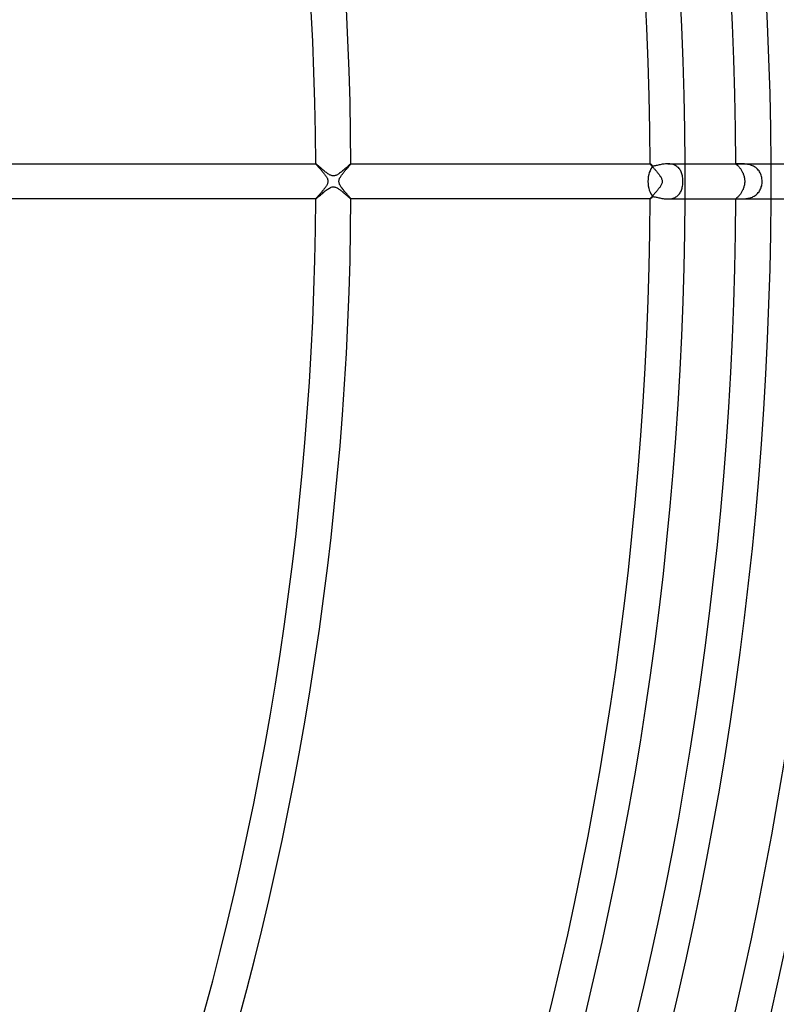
# Model space of a CAD drawing. Header units: millimetres. Extents: x -660 to 660, y -630 to 630.
# Tile 104 of 125: x 324 to 410, y -94 to 18. Entities that reach past the tile are written whole.
import ezdxf

# ---------------------------------------------------------------- set-up
doc = ezdxf.new("R2010")
doc.units = ezdxf.units.MM
doc.layers.add('HIDDEN', color=7, linetype='Continuous')
doc.layers.add('THICK', color=7, linetype='Continuous')

msp = doc.modelspace()

# ---------------------------------------------------------------- linework, layer by layer
at = {"layer": 'HIDDEN'}
for p, q in [((358, 2), (357.99, 2)), ((357.99, 2), (357.99, 2)), ((357.99, 2), (357.99, 2)), ((357.99, 2), (358, 1.99)), ((358, 2), (358, 2)), ((358, 2), (358, 2)), ((358, 2), (358, 2)), ((358, 1.99), (358.01, 1.98)), ((358.01, 1.98), (358.02, 1.96)), ((358.02, 1.96), (358.04, 1.94)), ((358.04, 1.94), (358.06, 1.91)), ((358.06, 1.91), (358.09, 1.87)), ((358.09, 1.87), (358.12, 1.84)), ((358.12, 1.84), (358.16, 1.79)), ((358.16, 1.79), (358.2, 1.75)), ((358.2, 1.75), (358.24, 1.7)), ((358.24, 1.7), (358.28, 1.65)), ((358.28, 1.65), (358.33, 1.59)), ((358.33, 1.59), (358.39, 1.53)), ((358.39, 1.53), (358.44, 1.47)), ((358.44, 1.47), (358.5, 1.41)), ((358.5, 1.41), (358.56, 1.34)), ((358.56, 1.34), (358.62, 1.27)), ((358.62, 1.27), (358.68, 1.2)), ((358.68, 1.2), (358.74, 1.12)), ((358.74, 1.12), (358.8, 1.05)), ((361.19, 1.05), (361.25, 1.12)), ((361.25, 1.12), (361.31, 1.19)), ((361.31, 1.19), (361.37, 1.26)), ((361.37, 1.26), (361.43, 1.33)), ((361.43, 1.33), (361.49, 1.4)), ((361.49, 1.4), (361.55, 1.47)), ((361.55, 1.47), (361.61, 1.53)), ((361.61, 1.53), (361.66, 1.59)), ((361.66, 1.59), (361.71, 1.65)), ((361.71, 1.65), (361.76, 1.71)), ((361.76, 1.71), (361.81, 1.76)), ((361.81, 1.76), (361.85, 1.81)), ((361.85, 1.81), (361.88, 1.85)), ((361.88, 1.85), (361.92, 1.89)), ((361.92, 1.89), (361.94, 1.92)), ((361.94, 1.92), (361.97, 1.95)), ((361.97, 1.95), (361.98, 1.97)), ((361.98, 1.97), (361.99, 1.99)), ((361.99, 1.99), (361.99, 2)), ((361.99, 2), (361.99, 2)), ((361.99, 2), (361.99, 2)), ((361.99, 2), (361.99, 2)), ((361.99, 2), (361.99, 2)), ((361.99, 2), (361.99, 2)), ((361.99, 2), (361.99, 2)), ((395.99, 2), (396, 1.99)), ((395.99, 2), (395.99, 2)), ((396, 2), (396, 2)), ((396, 2), (396, 2)), ((396, 2), (396, 2)), ((396, 2), (396, 2)), ((396, 2), (395.99, 2)), ((396, 1.99), (396.01, 1.97)), ((396.01, 1.97), (396.02, 1.95)), ((396.02, 1.95), (396.04, 1.93)), ((396.04, 1.93), (396.07, 1.9)), ((396.07, 1.9), (396.1, 1.86)), ((396.1, 1.86), (396.13, 1.82)), ((396.13, 1.82), (396.17, 1.78)), ((396.17, 1.78), (396.21, 1.73)), ((396.21, 1.73), (396.26, 1.67)), ((396.26, 1.67), (396.31, 1.62)), ((396.31, 1.62), (396.36, 1.56)), ((396.36, 1.56), (396.42, 1.5)), ((396.42, 1.5), (396.47, 1.43)), ((396.47, 1.43), (396.53, 1.37)), ((396.53, 1.37), (396.59, 1.3)), ((396.59, 1.3), (396.65, 1.23)), ((396.65, 1.23), (396.71, 1.16)), ((396.71, 1.16), (396.77, 1.09)), ((398.13, 2), (398, 2)), ((398.25, 1.99), (398.13, 2)), ((398.38, 1.97), (398.25, 1.99)), ((398.5, 1.95), (398.38, 1.97)), ((398.62, 1.91), (398.5, 1.95)), ((398.73, 1.87), (398.62, 1.91)), ((398.84, 1.82), (398.73, 1.87)), ((398.94, 1.77), (398.84, 1.82)), ((399.04, 1.7), (398.94, 1.77)), ((399.13, 1.63), (399.04, 1.7)), ((399.21, 1.56), (399.13, 1.63)), ((399.29, 1.47), (399.21, 1.56)), ((399.36, 1.38), (399.29, 1.47)), ((399.42, 1.29), (399.36, 1.38)), ((399.48, 1.19), (399.42, 1.29)), ((399.53, 1.09), (399.48, 1.19)), ((405.77, 1.99), (405.75, 1.99)), ((405.75, 1.99), (405.75, 1.98)), ((405.75, 1.98), (405.75, 1.97)), ((405.75, 1.97), (405.75, 1.97)), ((405.75, 1.97), (405.77, 1.95)), ((405.8, 2), (405.77, 1.99)), ((405.77, 1.95), (405.78, 1.94)), ((405.78, 1.94), (405.8, 1.92)), ((405.84, 2), (405.8, 2)), ((405.8, 1.92), (405.82, 1.9)), ((405.82, 1.9), (405.85, 1.88)), ((405.89, 2), (405.84, 2)), ((405.85, 1.88), (405.88, 1.86)), ((405.88, 1.86), (405.91, 1.83)), ((405.95, 2), (405.89, 2)), ((405.91, 1.83), (405.95, 1.79)), ((406.02, 2), (405.95, 2)), ((405.95, 1.79), (405.99, 1.76)), ((405.99, 1.76), (406.03, 1.71)), ((406.1, 2), (406.02, 2)), ((406.03, 1.71), (406.08, 1.67)), ((406.08, 1.67), (406.12, 1.62)), ((406.19, 2), (406.1, 2)), ((406.12, 1.62), (406.17, 1.57)), ((406.17, 1.57), (406.21, 1.51)), ((406.29, 2), (406.19, 2)), ((406.21, 1.51), (406.26, 1.45)), ((406.26, 1.45), (406.31, 1.38)), ((406.4, 2), (406.29, 2)), ((406.31, 1.38), (406.35, 1.31)), ((406.35, 1.31), (406.4, 1.24)), ((406.51, 1.99), (406.4, 2)), ((406.4, 1.24), (406.44, 1.16)), ((406.44, 1.16), (406.48, 1.09)), ((406.62, 1.99), (406.51, 1.99)), ((406.74, 1.98), (406.62, 1.99)), ((406.87, 1.97), (406.74, 1.98)), ((406.99, 1.95), (406.87, 1.97)), ((407.12, 1.93), (406.99, 1.95)), ((407.25, 1.9), (407.12, 1.93)), ((407.38, 1.87), (407.25, 1.9)), ((407.51, 1.82), (407.38, 1.87)), ((407.64, 1.77), (407.51, 1.82)), ((407.76, 1.71), (407.64, 1.77)), ((407.88, 1.65), (407.76, 1.71)), ((408, 1.57), (407.88, 1.65)), ((408.1, 1.49), (408, 1.57)), ((408.2, 1.39), (408.1, 1.49)), ((408.29, 1.29), (408.2, 1.39)), ((408.38, 1.19), (408.29, 1.29)), ((408.45, 1.07), (408.38, 1.19)), ((358.8, 1.05), (358.86, 0.97)), ((358.86, 0.97), (358.93, 0.9)), ((358.93, 0.9), (358.99, 0.82)), ((358.99, 0.82), (359.04, 0.74)), ((359.04, 0.74), (359.1, 0.67)), ((359.1, 0.67), (359.15, 0.59)), ((359.15, 0.59), (359.2, 0.52)), ((359.2, 0.52), (359.24, 0.45)), ((359.24, 0.45), (359.28, 0.38)), ((359.28, 0.38), (359.31, 0.31)), ((359.31, 0.31), (359.34, 0.23)), ((359.34, 0.23), (359.36, 0.16)), ((359.36, 0.16), (359.37, 0.08)), ((359.37, 0.08), (359.38, 0)), ((359.38, 0), (359.37, -0.07)), ((360.62, 0), (360.63, 0.07)), ((360.63, -0.07), (360.62, 0)), ((360.63, 0.07), (360.64, 0.14)), ((360.64, 0.14), (360.66, 0.21)), ((360.66, 0.21), (360.68, 0.28)), ((360.68, 0.28), (360.71, 0.35)), ((360.71, 0.35), (360.75, 0.42)), ((360.75, 0.42), (360.79, 0.49)), ((360.79, 0.49), (360.83, 0.56)), ((360.83, 0.56), (360.87, 0.63)), ((360.87, 0.63), (360.92, 0.7)), ((360.92, 0.7), (360.97, 0.76)), ((360.97, 0.76), (361.02, 0.83)), ((361.02, 0.83), (361.08, 0.9)), ((361.08, 0.9), (361.13, 0.98)), ((361.13, 0.98), (361.19, 1.05)), ((396.77, 1.09), (396.83, 1.01)), ((396.83, 1.01), (396.89, 0.94)), ((396.89, 0.94), (396.95, 0.87)), ((396.95, 0.87), (397.01, 0.79)), ((397.01, 0.79), (397.06, 0.72)), ((397.06, 0.72), (397.11, 0.65)), ((397.11, 0.65), (397.16, 0.57)), ((397.16, 0.57), (397.21, 0.5)), ((397.21, 0.5), (397.25, 0.43)), ((397.25, 0.43), (397.28, 0.36)), ((397.28, 0.36), (397.31, 0.29)), ((397.31, 0.29), (397.34, 0.22)), ((397.34, 0.22), (397.36, 0.15)), ((397.36, 0.15), (397.37, 0.07)), ((397.37, 0.07), (397.38, 0)), ((397.38, 0), (397.37, -0.08)), ((399.57, 0.98), (399.53, 1.09)), ((399.61, 0.87), (399.57, 0.98)), ((399.64, 0.75), (399.61, 0.87)), ((399.67, 0.63), (399.64, 0.75)), ((399.69, 0.51), (399.67, 0.63)), ((399.71, 0.38), (399.69, 0.51)), ((399.72, 0.26), (399.71, 0.38)), ((399.73, 0.13), (399.72, 0.26)), ((399.73, 0), (399.73, 0.13)), ((406.48, 1.09), (406.52, 1.01)), ((406.52, 1.01), (406.56, 0.92)), ((406.56, 0.92), (406.59, 0.84)), ((406.59, 0.84), (406.62, 0.75)), ((406.62, 0.75), (406.65, 0.66)), ((406.65, 0.66), (406.68, 0.57)), ((406.68, 0.57), (406.7, 0.48)), ((406.7, 0.48), (406.72, 0.38)), ((406.72, 0.38), (406.73, 0.29)), ((406.73, 0.29), (406.74, 0.19)), ((406.74, 0.19), (406.75, 0.1)), ((406.75, 0.1), (406.75, 0)), ((406.75, 0), (406.75, -0.1)), ((408.51, 0.96), (408.45, 1.07)), ((408.57, 0.83), (408.51, 0.96)), ((408.62, 0.7), (408.57, 0.83)), ((408.66, 0.57), (408.62, 0.7)), ((408.69, 0.43), (408.66, 0.57)), ((408.71, 0.29), (408.69, 0.43)), ((408.73, 0.15), (408.71, 0.29)), ((408.73, 0), (408.73, 0.15)), ((408.73, -0.13), (408.73, 0)), ((358.74, -1.12), (358.68, -1.19)), ((358.8, -1.05), (358.74, -1.12)), ((358.86, -0.98), (358.8, -1.05)), ((358.92, -0.9), (358.86, -0.98)), ((358.98, -0.83), (358.92, -0.9)), ((359.03, -0.76), (358.98, -0.83)), ((359.08, -0.7), (359.03, -0.76)), ((359.13, -0.63), (359.08, -0.7)), ((359.17, -0.56), (359.13, -0.63)), ((359.21, -0.49), (359.17, -0.56)), ((359.25, -0.42), (359.21, -0.49)), ((359.29, -0.35), (359.25, -0.42)), ((359.32, -0.28), (359.29, -0.35)), ((359.34, -0.21), (359.32, -0.28)), ((359.36, -0.14), (359.34, -0.21)), ((359.37, -0.07), (359.36, -0.14)), ((360.64, -0.13), (360.63, -0.07)), ((360.65, -0.2), (360.64, -0.13)), ((360.68, -0.28), (360.65, -0.2)), ((360.71, -0.36), (360.68, -0.28)), ((360.76, -0.44), (360.71, -0.36)), ((360.81, -0.52), (360.76, -0.44)), ((360.86, -0.61), (360.81, -0.52)), ((360.92, -0.7), (360.86, -0.61)), ((360.99, -0.79), (360.92, -0.7)), ((361.06, -0.88), (360.99, -0.79)), ((361.13, -0.96), (361.06, -0.88)), ((361.2, -1.05), (361.13, -0.96)), ((361.27, -1.14), (361.2, -1.05)), ((396.75, -1.11), (396.69, -1.18)), ((396.81, -1.04), (396.75, -1.11)), ((396.87, -0.96), (396.81, -1.04)), ((396.93, -0.89), (396.87, -0.96)), ((396.99, -0.82), (396.93, -0.89)), ((397.04, -0.75), (396.99, -0.82)), ((397.09, -0.68), (397.04, -0.75)), ((397.14, -0.61), (397.09, -0.68)), ((397.18, -0.54), (397.14, -0.61)), ((397.22, -0.47), (397.18, -0.54)), ((397.26, -0.4), (397.22, -0.47)), ((397.3, -0.32), (397.26, -0.4)), ((397.33, -0.24), (397.3, -0.32)), ((397.36, -0.16), (397.33, -0.24)), ((397.37, -0.08), (397.36, -0.16)), ((399.47, -1.21), (399.52, -1.11)), ((399.52, -1.11), (399.56, -1.01)), ((399.56, -1.01), (399.6, -0.9)), ((399.6, -0.9), (399.63, -0.78)), ((399.63, -0.78), (399.66, -0.66)), ((399.66, -0.66), (399.69, -0.54)), ((399.69, -0.54), (399.71, -0.41)), ((399.71, -0.41), (399.72, -0.27)), ((399.72, -0.27), (399.73, -0.14)), ((399.73, -0.14), (399.73, 0)), ((406.48, -1.09), (406.44, -1.17)), ((406.52, -1.01), (406.48, -1.09)), ((406.56, -0.93), (406.52, -1.01)), ((406.59, -0.85), (406.56, -0.93)), ((406.62, -0.76), (406.59, -0.85)), ((406.65, -0.67), (406.62, -0.76)), ((406.67, -0.58), (406.65, -0.67)), ((406.7, -0.49), (406.67, -0.58)), ((406.71, -0.39), (406.7, -0.49)), ((406.73, -0.3), (406.71, -0.39)), ((406.74, -0.2), (406.73, -0.3)), ((406.75, -0.1), (406.74, -0.2)), ((408.38, -1.18), (408.45, -1.08)), ((408.45, -1.08), (408.51, -0.97)), ((408.51, -0.97), (408.56, -0.86)), ((408.56, -0.86), (408.61, -0.74)), ((408.61, -0.74), (408.64, -0.62)), ((408.64, -0.62), (408.68, -0.5)), ((408.68, -0.5), (408.7, -0.38)), ((408.7, -0.38), (408.72, -0.25)), ((408.72, -0.25), (408.73, -0.13)), ((358, -1.99), (357.99, -2)), ((357.99, -2), (357.99, -2)), ((357.99, -2), (357.99, -2)), ((357.99, -2), (358, -2)), ((358.01, -1.97), (358, -1.99)), ((358, -2), (358, -2)), ((358, -2), (358, -2)), ((358, -2), (358, -2)), ((358.02, -1.95), (358.01, -1.97)), ((358.05, -1.92), (358.02, -1.95)), ((358.07, -1.89), (358.05, -1.92)), ((358.11, -1.85), (358.07, -1.89)), ((358.14, -1.81), (358.11, -1.85)), ((358.19, -1.76), (358.14, -1.81)), ((358.23, -1.71), (358.19, -1.76)), ((358.28, -1.65), (358.23, -1.71)), ((358.33, -1.59), (358.28, -1.65)), ((358.39, -1.53), (358.33, -1.59)), ((358.44, -1.47), (358.39, -1.53)), ((358.5, -1.4), (358.44, -1.47)), ((358.56, -1.33), (358.5, -1.4)), ((358.62, -1.26), (358.56, -1.33)), ((358.68, -1.19), (358.62, -1.26)), ((361.34, -1.23), (361.27, -1.14)), ((361.41, -1.31), (361.34, -1.23)), ((361.48, -1.39), (361.41, -1.31)), ((361.55, -1.47), (361.48, -1.39)), ((361.61, -1.54), (361.55, -1.47)), ((361.67, -1.61), (361.61, -1.54)), ((361.73, -1.67), (361.67, -1.61)), ((361.78, -1.73), (361.73, -1.67)), ((361.83, -1.79), (361.78, -1.73)), ((361.87, -1.84), (361.83, -1.79)), ((361.91, -1.88), (361.87, -1.84)), ((361.94, -1.92), (361.91, -1.88)), ((361.96, -1.95), (361.94, -1.92)), ((361.98, -1.97), (361.96, -1.95)), ((361.99, -1.99), (361.98, -1.97)), ((361.99, -2), (361.99, -1.99)), ((361.99, -2), (361.99, -2)), ((361.99, -2), (361.99, -2)), ((361.99, -2), (361.99, -2)), ((361.99, -2), (361.99, -2)), ((361.99, -2), (361.99, -2)), ((361.99, -2), (361.99, -2)), ((396, -1.99), (395.99, -2)), ((395.99, -2), (395.99, -2)), ((396.01, -1.98), (396, -1.99)), ((395.99, -2), (396, -2)), ((396, -2), (396, -2)), ((396, -2), (396, -2)), ((396, -2), (396, -2)), ((396, -2), (396, -2)), ((396.02, -1.96), (396.01, -1.98)), ((396.04, -1.93), (396.02, -1.96)), ((396.06, -1.9), (396.04, -1.93)), ((396.09, -1.87), (396.06, -1.9)), ((396.13, -1.83), (396.09, -1.87)), ((396.16, -1.79), (396.13, -1.83)), ((396.2, -1.74), (396.16, -1.79)), ((396.25, -1.69), (396.2, -1.74)), ((396.3, -1.63), (396.25, -1.69)), ((396.35, -1.58), (396.3, -1.63)), ((396.4, -1.52), (396.35, -1.58)), ((396.46, -1.45), (396.4, -1.52)), ((396.51, -1.39), (396.46, -1.45)), ((396.57, -1.32), (396.51, -1.39)), ((396.63, -1.25), (396.57, -1.32)), ((396.69, -1.18), (396.63, -1.25)), ((398, -2), (398.12, -2)), ((398.12, -2), (398.25, -1.99)), ((398.25, -1.99), (398.37, -1.97)), ((398.37, -1.97), (398.49, -1.95)), ((398.49, -1.95), (398.61, -1.92)), ((398.61, -1.92), (398.72, -1.88)), ((398.72, -1.88), (398.83, -1.83)), ((398.83, -1.83), (398.93, -1.77)), ((398.93, -1.77), (399.03, -1.71)), ((399.03, -1.71), (399.12, -1.64)), ((399.12, -1.64), (399.2, -1.57)), ((399.2, -1.57), (399.27, -1.49)), ((399.27, -1.49), (399.34, -1.4)), ((399.34, -1.4), (399.41, -1.31)), ((399.41, -1.31), (399.47, -1.21)), ((405.77, -1.95), (405.75, -1.97)), ((405.75, -1.97), (405.75, -1.97)), ((405.75, -1.97), (405.75, -1.98)), ((405.75, -1.98), (405.75, -1.99)), ((405.75, -1.99), (405.76, -1.99)), ((405.76, -1.99), (405.78, -2)), ((405.78, -1.94), (405.77, -1.95)), ((405.8, -1.92), (405.78, -1.94)), ((405.78, -2), (405.81, -2)), ((405.82, -1.9), (405.8, -1.92)), ((405.81, -2), (405.84, -2)), ((405.85, -1.88), (405.82, -1.9)), ((405.84, -2), (405.88, -2)), ((405.88, -1.85), (405.85, -1.88)), ((405.92, -1.82), (405.88, -1.85)), ((405.88, -2), (405.94, -2)), ((405.95, -1.79), (405.92, -1.82)), ((405.94, -2), (406, -2)), ((405.99, -1.75), (405.95, -1.79)), ((406.04, -1.71), (405.99, -1.75)), ((406, -2), (406.06, -2)), ((406.08, -1.66), (406.04, -1.71)), ((406.06, -2), (406.14, -2)), ((406.12, -1.61), (406.08, -1.66)), ((406.17, -1.56), (406.12, -1.61)), ((406.14, -2), (406.22, -2)), ((406.22, -1.5), (406.17, -1.56)), ((406.26, -1.44), (406.22, -1.5)), ((406.22, -2), (406.31, -2)), ((406.31, -1.38), (406.26, -1.44)), ((406.35, -1.31), (406.31, -1.38)), ((406.31, -2), (406.4, -2)), ((406.4, -1.24), (406.35, -1.31)), ((406.44, -1.17), (406.4, -1.24)), ((406.4, -2), (406.5, -1.99)), ((406.5, -1.99), (406.6, -1.99)), ((406.6, -1.99), (406.7, -1.98)), ((406.7, -1.98), (406.81, -1.97)), ((406.81, -1.97), (406.92, -1.96)), ((406.92, -1.96), (407.04, -1.95)), ((407.04, -1.95), (407.15, -1.92)), ((407.15, -1.92), (407.27, -1.9)), ((407.27, -1.9), (407.38, -1.87)), ((407.38, -1.87), (407.5, -1.83)), ((407.5, -1.83), (407.62, -1.78)), ((407.62, -1.78), (407.73, -1.73)), ((407.73, -1.73), (407.83, -1.68)), ((407.83, -1.68), (407.94, -1.61)), ((407.94, -1.61), (408.04, -1.54)), ((408.04, -1.54), (408.13, -1.46)), ((408.13, -1.46), (408.22, -1.37)), ((408.22, -1.37), (408.3, -1.28)), ((408.3, -1.28), (408.38, -1.18))]:
    msp.add_line(p, q, dxfattribs=at)
for radius, start, end in [(400, 0, 0.2865), (409.75, 0, 0.2797), (400, 359.7135, 0), (409.75, 359.7203, 0)]:
    msp.add_arc((0, 0), radius, start, end, dxfattribs=at)
at = {"layer": 'THICK'}
for p, q in [((321.99, 2), (358, 2)), ((358.01, 2), (358, 2)), ((358.03, 1.98), (358.01, 2)), ((358.06, 1.96), (358.03, 1.98)), ((358.09, 1.93), (358.06, 1.96)), ((358.14, 1.89), (358.09, 1.93)), ((358.19, 1.85), (358.14, 1.89)), ((358.24, 1.8), (358.19, 1.85)), ((358.31, 1.75), (358.24, 1.8)), ((358.37, 1.69), (358.31, 1.75)), ((358.44, 1.63), (358.37, 1.69)), ((358.52, 1.56), (358.44, 1.63)), ((358.6, 1.49), (358.52, 1.56)), ((358.68, 1.42), (358.6, 1.49)), ((358.76, 1.35), (358.68, 1.42)), ((358.85, 1.28), (358.76, 1.35)), ((358.94, 1.2), (358.85, 1.28)), ((359.03, 1.13), (358.94, 1.2)), ((359.12, 1.06), (359.03, 1.13)), ((360.97, 1.13), (360.88, 1.06)), ((361.05, 1.2), (360.97, 1.13)), ((361.14, 1.28), (361.05, 1.2)), ((361.23, 1.35), (361.14, 1.28)), ((361.31, 1.42), (361.23, 1.35)), ((361.4, 1.5), (361.31, 1.42)), ((361.48, 1.57), (361.4, 1.5)), ((361.55, 1.63), (361.48, 1.57)), ((361.63, 1.7), (361.55, 1.63)), ((361.69, 1.76), (361.63, 1.7)), ((361.75, 1.81), (361.69, 1.76)), ((361.81, 1.86), (361.75, 1.81)), ((361.86, 1.9), (361.81, 1.86)), ((361.9, 1.93), (361.86, 1.9)), ((361.94, 1.96), (361.9, 1.93)), ((361.96, 1.98), (361.94, 1.96)), ((361.98, 2), (361.96, 1.98)), ((361.99, 2), (361.98, 2)), ((361.99, 2), (396, 2)), ((396.01, 2), (396, 2)), ((396.02, 1.99), (396.01, 2)), ((396.04, 1.97), (396.02, 1.99)), ((396.07, 1.95), (396.04, 1.97)), ((396.1, 1.93), (396.07, 1.95)), ((396.14, 1.9), (396.1, 1.93)), ((396.18, 1.86), (396.14, 1.9)), ((396.23, 1.82), (396.18, 1.86)), ((396.28, 1.78), (396.23, 1.82)), ((396.33, 1.73), (396.28, 1.78)), ((396.41, 1.74), (396.33, 1.73)), ((396.5, 1.75), (396.41, 1.74)), ((396.6, 1.77), (396.5, 1.75)), ((396.7, 1.79), (396.6, 1.77)), ((396.8, 1.81), (396.7, 1.79)), ((396.91, 1.84), (396.8, 1.81)), ((397.01, 1.86), (396.91, 1.84)), ((397.13, 1.89), (397.01, 1.86)), ((397.24, 1.91), (397.13, 1.89)), ((397.36, 1.94), (397.24, 1.91)), ((397.49, 1.96), (397.36, 1.94)), ((397.61, 1.97), (397.49, 1.96)), ((397.74, 1.99), (397.61, 1.97)), ((397.87, 2), (397.74, 1.99)), ((398, 2), (397.87, 2)), ((398, 2), (416.54, 2)), ((359.21, 0.99), (359.12, 1.06)), ((359.3, 0.93), (359.21, 0.99)), ((359.38, 0.87), (359.3, 0.93)), ((359.47, 0.81), (359.38, 0.87)), ((359.55, 0.76), (359.47, 0.81)), ((359.63, 0.72), (359.55, 0.76)), ((359.7, 0.69), (359.63, 0.72)), ((359.77, 0.66), (359.7, 0.69)), ((359.84, 0.64), (359.77, 0.66)), ((359.91, 0.63), (359.84, 0.64)), ((359.98, 0.62), (359.91, 0.63)), ((360.05, 0.63), (359.98, 0.62)), ((360.12, 0.64), (360.05, 0.63)), ((360.19, 0.65), (360.12, 0.64)), ((360.27, 0.68), (360.19, 0.65)), ((360.36, 0.72), (360.27, 0.68)), ((360.45, 0.76), (360.36, 0.72)), ((360.53, 0.81), (360.45, 0.76)), ((360.62, 0.87), (360.53, 0.81)), ((360.71, 0.93), (360.62, 0.87)), ((360.79, 0.99), (360.71, 0.93)), ((360.88, 1.06), (360.79, 0.99)), ((358.99, -1.16), (359.08, -1.09)), ((359.08, -1.09), (359.18, -1.01)), ((359.18, -1.01), (359.28, -0.94)), ((359.28, -0.94), (359.37, -0.87)), ((359.37, -0.87), (359.47, -0.81)), ((359.47, -0.81), (359.56, -0.76)), ((359.56, -0.76), (359.66, -0.71)), ((359.66, -0.71), (359.75, -0.67)), ((359.75, -0.67), (359.84, -0.64)), ((359.84, -0.64), (359.93, -0.63)), ((359.93, -0.63), (360.01, -0.62)), ((360.01, -0.62), (360.09, -0.63)), ((360.09, -0.63), (360.17, -0.65)), ((360.17, -0.65), (360.25, -0.67)), ((360.25, -0.67), (360.33, -0.7)), ((360.33, -0.7), (360.41, -0.74)), ((360.41, -0.74), (360.48, -0.78)), ((360.48, -0.78), (360.55, -0.82)), ((360.55, -0.82), (360.62, -0.87)), ((360.62, -0.87), (360.69, -0.92)), ((360.69, -0.92), (360.77, -0.98)), ((360.77, -0.98), (360.85, -1.03)), ((360.85, -1.03), (360.92, -1.09)), ((360.92, -1.09), (361, -1.16)), ((358, -2), (321.99, -2)), ((358, -2), (358.01, -2)), ((358.01, -2), (358.03, -1.98)), ((358.03, -1.98), (358.06, -1.96)), ((358.06, -1.96), (358.11, -1.92)), ((358.11, -1.92), (358.16, -1.88)), ((358.16, -1.88), (358.21, -1.83)), ((358.21, -1.83), (358.28, -1.77)), ((358.28, -1.77), (358.35, -1.71)), ((358.35, -1.71), (358.43, -1.64)), ((358.43, -1.64), (358.52, -1.57)), ((358.52, -1.57), (358.61, -1.49)), ((358.61, -1.49), (358.7, -1.41)), ((358.7, -1.41), (358.79, -1.33)), ((358.79, -1.33), (358.89, -1.24)), ((358.89, -1.24), (358.99, -1.16)), ((361, -1.16), (361.08, -1.22)), ((361.08, -1.22), (361.15, -1.29)), ((361.15, -1.29), (361.23, -1.35)), ((361.23, -1.35), (361.3, -1.41)), ((361.3, -1.41), (361.37, -1.48)), ((361.37, -1.48), (361.44, -1.54)), ((361.44, -1.54), (361.51, -1.59)), ((361.51, -1.59), (361.57, -1.65)), ((361.57, -1.65), (361.63, -1.7)), ((361.63, -1.7), (361.69, -1.75)), ((361.69, -1.75), (361.74, -1.8)), ((361.74, -1.8), (361.79, -1.84)), ((361.79, -1.84), (361.84, -1.88)), ((361.84, -1.88), (361.88, -1.92)), ((361.88, -1.92), (361.91, -1.95)), ((361.91, -1.95), (361.94, -1.97)), ((361.94, -1.97), (361.97, -1.99)), ((361.97, -1.99), (361.98, -2)), ((361.98, -2), (361.99, -2)), ((396, -2), (361.99, -2)), ((396, -2), (396.01, -1.99)), ((396, -2), (396, -2)), ((396.01, -1.99), (396.02, -1.99)), ((396.02, -1.99), (396.04, -1.98)), ((396.04, -1.98), (396.06, -1.96)), ((396.06, -1.96), (396.08, -1.95)), ((396.08, -1.95), (396.1, -1.93)), ((396.1, -1.93), (396.13, -1.9)), ((396.13, -1.9), (396.15, -1.88)), ((396.15, -1.88), (396.19, -1.85)), ((396.19, -1.85), (396.22, -1.83)), ((396.22, -1.83), (396.25, -1.79)), ((396.25, -1.79), (396.29, -1.76)), ((396.29, -1.76), (396.33, -1.73)), ((396.33, -1.73), (396.41, -1.74)), ((396.41, -1.74), (396.49, -1.75)), ((396.49, -1.75), (396.58, -1.76)), ((396.58, -1.76), (396.68, -1.79)), ((396.68, -1.79), (396.78, -1.81)), ((396.78, -1.81), (396.88, -1.83)), ((396.88, -1.83), (397, -1.86)), ((397, -1.86), (397.11, -1.88)), ((397.11, -1.88), (397.23, -1.91)), ((397.23, -1.91), (397.35, -1.93)), ((397.35, -1.93), (397.48, -1.96)), ((397.48, -1.96), (397.6, -1.97)), ((397.6, -1.97), (397.74, -1.99)), ((397.74, -1.99), (397.87, -2)), ((397.87, -2), (398, -2)), ((398, -2), (416.54, -2))]:
    msp.add_line(p, q, dxfattribs=at)
for radius, start, end in [(502.5, 0.2167, 35.7833), (495.75, 0.2311, 35.7688), (491.75, 0.2249, 35.7751), (485, 0.2363, 35.7637), (481, 0.2329, 35.7672), (474.25, 0.2416, 35.7584), (470.25, 0.2405, 35.7596), (463.5, 0.2472, 35.7528), (459.5, 0.2478, 35.7522), (452.75, 0.2531, 35.7469), (448.75, 0.2549, 35.7452), (442, 0.2593, 35.7408), (438, 0.2616, 35.7384), (431.25, 0.2657, 35.7343), (427.25, 0.268, 35.7319), (420.5, 0.2725, 35.7275), (416.5, 0.2741, 35.7259), (409.75, 0.2797, 35.7204), (405.75, 0.2824, 35.7176), (400, 0.2865, 35.7135), (396, 0.289, 35.711), (362, 0.3162, 35.6839), (358, 0.3197, 35.6803), (358, 324.3197, 359.6803), (362, 324.3161, 359.6838), (396, 324.289, 359.711), (400, 324.2865, 359.7135), (405.75, 324.2824, 359.7176), (409.75, 324.2796, 359.7203), (416.5, 324.2741, 359.7259), (420.5, 324.2725, 359.7275), (427.25, 324.2681, 359.732), (431.25, 324.2657, 359.7343), (438, 324.2616, 359.7384), (442, 324.2592, 359.7407), (448.75, 324.2548, 359.7451), (452.75, 324.2531, 359.7469), (459.5, 324.2478, 359.7522), (463.5, 324.2472, 359.7528), (470.25, 324.2404, 359.7595), (474.25, 324.2416, 359.7584), (481, 324.2328, 359.7671), (485, 324.2363, 359.7637), (491.75, 324.2249, 359.7751), (495.75, 324.2312, 359.7689), (502.5, 324.2167, 359.7833)]:
    msp.add_arc((0, 0), radius, start, end, dxfattribs=at)
for start_param, end_param in [(0.527105, 1.570796), (1.570796, 2.614487)]:
    msp.add_ellipse((396.91, 0), major_axis=(0, 2), ratio=0.580131, start_param=start_param, end_param=end_param, dxfattribs=at)

doc.saveas('drawing.dxf')
